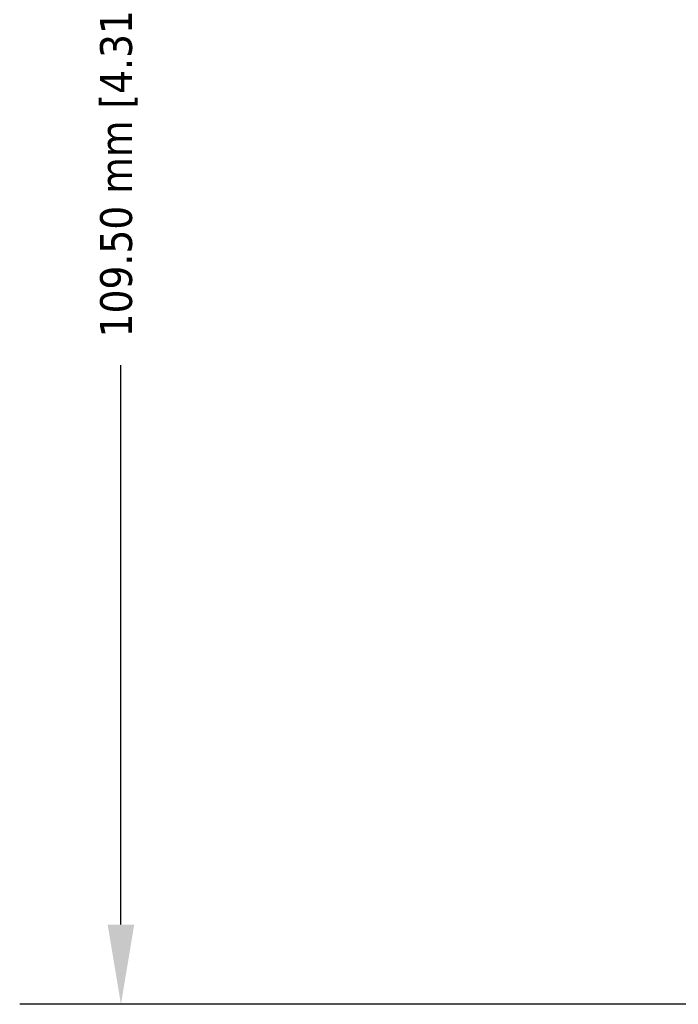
# Model space of a CAD drawing. Header units: millimetres. Extents: x 10 to 634, y 10 to 422.
# Tile 33 of 97: x 170 to 211, y 166 to 227. Entities that reach past the tile are written whole.
import ezdxf

# ---------------------------------------------------------------- set-up
doc = ezdxf.new("R2010")
doc.units = ezdxf.units.MM
doc.header["$LTSCALE"] = 2
doc.layers.add('Dimension (ANSI)', color=7, linetype='Continuous', lineweight=25)
doc.styles.add('My Text', font='tahoma.ttf')
doc.dimstyles.new('My Dimension - mm [in] (ANSI)', dxfattribs={"dimscale": 2, "dimtxt": 1, "dimasz": 2.5, "dimexe": 3.175, "dimexo": 1.6002, "dimgap": 0.8, "dimtad": 0, "dimtoh": 1, "dimrnd": 1e-08, "dimzin": 4, "dimdsep": 46, "dimtxsty": 'My Text', "dimcen": 0.09, "dimdle": 10, "dimclrd": 1, "dimclre": 1, "dimclrt": 1, "dimadec": 1, "dimazin": 1, "dimtfac": 3.048, "dimtofl": 0, "dimtmove": 0, "dimatfit": 3, "dimfxl": 1, "dimtolj": 1, "dimtzin": 4, "dimlwd": -1, "dimlwe": -1, "dimarcsym": 0})

# ---------------------------------------------------------------- blocks, each defined once
blk = doc.blocks.new('*D6')
at = {"layer": 'Defpoints', "color": 0, "transparency": 16777216}
for p in [(176.088, 275.145), (216.888, 275.145), (240.167, 165.645)]:
    blk.add_point(p, dxfattribs=at)
at = {"layer": 'Dimension (ANSI)', "color": 1, "transparency": 16777216}
for p, q in [((213.688, 275.145), (169.738, 275.145)), ((176.088, 270.145), (176.088, 235.056)), ((176.088, 170.645), (176.088, 205.734)), ((236.967, 165.645), (169.738, 165.645))]:
    blk.add_line(p, q, dxfattribs=at)
for points in [[(175.255, 270.145), (176.921, 270.145), (176.088, 275.145)], [(175.255, 170.645), (176.921, 170.645), (176.088, 165.645)]]:
    blk.add_solid(points, dxfattribs=at)
at = {"layer": 'Dimension (ANSI)', "color": 1, "transparency": 16777216, "insert": (174.78, 220.395), "char_height": 2, "attachment_point": 2, "rotation": 90, "style": 'My Text'}
blk.add_mtext('\\A1;109.50 mm [4.311 in]', dxfattribs=at)

msp = doc.modelspace()

# ---------------------------------------------------------------- dimensions: what is measured, and where the dimension line sits
at = {"layer": 'Dimension (ANSI)', "color": 1, "true_color": 0xff0000}
dim = msp.add_linear_dim(base=(176.088, 275.145), p1=(240.167, 165.645), p2=(216.888, 275.145), angle=90, text='<> mm [4.311 in]', dimstyle='My Dimension - mm [in] (ANSI)', override={"dimgap": 0.8, "dimtoh": 0, "dimdec": 2, "dimpost": '', "dimtol": 0, "dimlim": 0, "dimtp": 0, "dimtm": 0, "dimtdec": 2, "dimatfit": 1}, dxfattribs=at)
dim.commit()
dim.dimension.update_dxf_attribs({"geometry": '*D6', "text_midpoint": (176.088, 220.395), "dimtype": 160})

doc.saveas('drawing.dxf')
